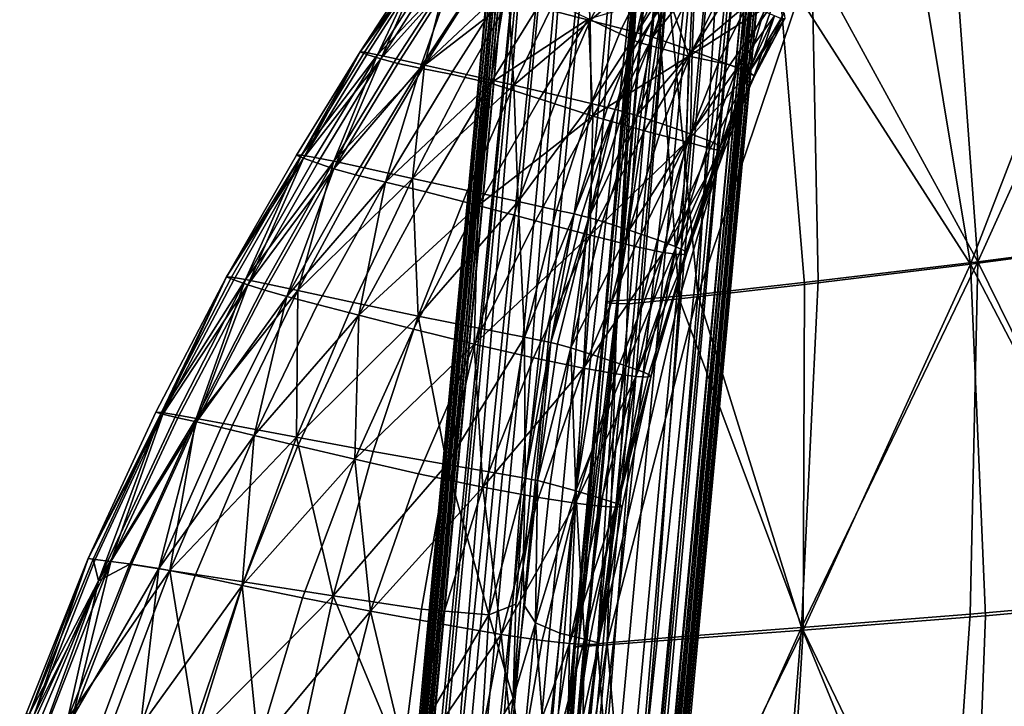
# Model space of a CAD drawing. Header units: millimetres. Extents: x -312 to 313, y -340 to 267.
# Tile 20 of 73: x -298 to -196, y 60 to 131. Entities that reach past the tile are written whole.
import ezdxf

# ---------------------------------------------------------------- set-up
doc = ezdxf.new("R2010")
doc.units = ezdxf.units.MM
doc.layers.add('Default', color=7, linetype='Continuous', true_color=0x000000)

msp = doc.modelspace()

# ---------------------------------------------------------------- linework, layer by layer
at = {"layer": 'Default', "color": 18, "true_color": 0x000000}
for points in [[(-276.027, -162.62, 418.013), (-275.738, -162.327, 424.231), (-245.712, 159.661, 407.861)], [(-276.027, -162.62, 418.013), (-245.712, 159.661, 407.861), (-246.001, 159.368, 401.644)], [(-245.422, 159.955, 414.1), (-245.712, 159.661, 407.861), (-275.738, -162.327, 424.231)], [(-245.422, 159.955, 414.1), (-275.738, -162.327, 424.231), (-275.448, -162.034, 430.469)], [(-244.315, 160.111, 419.606), (-245.422, 159.955, 414.1), (-275.448, -162.034, 430.469)], [(-244.315, 160.111, 419.606), (-275.448, -162.034, 430.469), (-274.341, -161.877, 435.977)], [(-274.341, -161.877, 435.977), (-241.574, 159.994, 423.629), (-244.315, 160.111, 419.606)], [(-274.341, -161.877, 435.977), (-271.6, -161.994, 439.999), (-241.574, 159.994, 423.629)], [(-271.6, -161.994, 439.999), (-237.342, 159.611, 426.026), (-241.574, 159.994, 423.629)], [(-271.6, -161.994, 439.999), (-267.368, -162.377, 442.397), (-237.342, 159.611, 426.026)], [(-267.368, -162.377, 442.397), (-231.761, 158.974, 426.656), (-237.342, 159.611, 426.026)], [(-276.9, -163.498, 399.052), (-246.578, 158.783, 389.229), (-246.874, 158.49, 382.683)], [(-276.9, -163.498, 399.052), (-276.604, -163.206, 405.598), (-246.578, 158.783, 389.229)], [(-276.604, -163.206, 405.598), (-276.34, -163.172, 411.819), (-246.265, 159.335, 395.423)], [(-276.604, -163.206, 405.598), (-246.265, 159.335, 395.423), (-246.578, 158.783, 389.229)], [(-246.001, 159.368, 401.644), (-246.265, 159.335, 395.423), (-276.34, -163.172, 411.819)], [(-246.001, 159.368, 401.644), (-276.34, -163.172, 411.819), (-276.027, -162.62, 418.013)], [(-267.368, -162.377, 442.397), (-261.787, -163.015, 443.025), (-231.761, 158.974, 426.656)], [(-261.787, -163.015, 443.025), (-226.258, 158.255, 425.576), (-231.761, 158.974, 426.656)], [(-277.211, -163.792, 391.828), (-276.9, -163.498, 399.052), (-246.874, 158.49, 382.683)], [(-277.211, -163.792, 391.828), (-246.874, 158.49, 382.683), (-247.185, 158.196, 375.459)], [(-276.641, -164.156, 385.267), (-277.211, -163.792, 391.828), (-247.185, 158.196, 375.459)], [(-276.641, -164.156, 385.267), (-247.185, 158.196, 375.459), (-246.615, 157.832, 368.897)], [(-246.615, 157.832, 368.897), (-274.291, -164.662, 380.708), (-276.641, -164.156, 385.267)], [(-246.615, 157.832, 368.897), (-244.265, 157.326, 364.338), (-274.291, -164.662, 380.708)], [(-261.787, -163.015, 443.025), (-256.285, -163.733, 441.945), (-226.258, 158.255, 425.576)], [(-222.265, 157.631, 422.843), (-226.258, 158.255, 425.576), (-256.285, -163.733, 441.945)], [(-222.265, 157.631, 422.843), (-256.285, -163.733, 441.945), (-252.291, -164.357, 439.214)], [(-219.908, 157.125, 418.612), (-222.265, 157.631, 422.843), (-252.291, -164.357, 439.214)], [(-244.265, 157.326, 364.338), (-270.297, -165.287, 377.976), (-274.291, -164.662, 380.708)], [(-244.265, 157.326, 364.338), (-240.271, 156.701, 361.607), (-270.297, -165.287, 377.976)], [(-264.796, -166.005, 376.895), (-270.297, -165.287, 377.976), (-240.271, 156.701, 361.607)], [(-264.796, -166.005, 376.895), (-240.271, 156.701, 361.607), (-234.769, 155.984, 360.526)], [(-219.908, 157.125, 418.612), (-252.291, -164.357, 439.214), (-249.934, -164.863, 434.983)], [(-249.934, -164.863, 434.983), (-219.316, 156.76, 413.037), (-219.908, 157.125, 418.612)], [(-249.934, -164.863, 434.983), (-249.341, -165.228, 429.406), (-219.316, 156.76, 413.037)], [(-249.341, -165.228, 429.406), (-219.605, 156.466, 406.799), (-219.316, 156.76, 413.037)], [(-259.214, -166.643, 377.525), (-264.796, -166.005, 376.895), (-234.769, 155.984, 360.526)], [(-259.214, -166.643, 377.525), (-234.769, 155.984, 360.526), (-229.188, 155.345, 361.155)], [(-250.498, -166.399, 404.536), (-220.768, 155.296, 381.619), (-220.472, 155.589, 388.166)], [(-220.472, 155.589, 388.166), (-250.209, -166.107, 410.742), (-250.498, -166.399, 404.536)], [(-249.92, -165.815, 416.95), (-250.209, -166.107, 410.742), (-220.183, 155.882, 394.373)], [(-220.472, 155.589, 388.166), (-220.183, 155.882, 394.373), (-250.209, -166.107, 410.742)], [(-249.631, -165.522, 423.168), (-249.92, -165.815, 416.95), (-219.894, 156.174, 400.58)], [(-249.92, -165.815, 416.95), (-220.183, 155.882, 394.373), (-219.894, 156.174, 400.58)], [(-249.631, -165.522, 423.168), (-219.894, 156.174, 400.58), (-219.605, 156.466, 406.799)], [(-249.341, -165.228, 429.406), (-249.631, -165.522, 423.168), (-219.605, 156.466, 406.799)], [(-229.188, 155.345, 361.155), (-254.982, -167.025, 379.922), (-259.214, -166.643, 377.525)], [(-229.188, 155.345, 361.155), (-224.955, 154.963, 363.552), (-254.982, -167.025, 379.922)], [(-224.955, 154.963, 363.552), (-252.234, -167.143, 384.274), (-254.982, -167.025, 379.922)], [(-224.955, 154.963, 363.552), (-222.208, 154.846, 367.903), (-252.234, -167.143, 384.274)], [(-222.208, 154.846, 367.903), (-251.105, -166.986, 390.765), (-252.234, -167.143, 384.274)], [(-222.208, 154.846, 367.903), (-221.079, 155.003, 374.396), (-251.105, -166.986, 390.765)], [(-221.079, 155.003, 374.396), (-250.793, -166.692, 397.99), (-251.105, -166.986, 390.765)], [(-221.079, 155.003, 374.396), (-220.768, 155.296, 381.619), (-250.793, -166.692, 397.99)], [(-250.498, -166.399, 404.536), (-250.793, -166.692, 397.99), (-220.768, 155.296, 381.619)], [(-185.128, 142.917, 413.639), (-199.554, 105.446, 417.426), (-205.217, 139.395, 417.001)], [(-181.8, 143.284, 438.302), (-201.313, 139.915, 439.2), (-198.8, 105.71, 443.98)], [(-185.128, 142.917, 413.639), (-181.868, 107.783, 414.375), (-199.554, 105.446, 417.426)], [(-181.8, 143.284, 438.302), (-198.8, 105.71, 443.98), (-180.6, 108.055, 443.626)], [(-219.433, 136.476, 419.302), (-205.217, 139.395, 417.001), (-199.554, 105.446, 417.426)], [(-215.926, 137.093, 439.225), (-198.8, 105.71, 443.98), (-201.313, 139.915, 439.2)], [(-239.343, 137.965, 698.661), (-242.926, 131.645, 697.206), (-238.815, 130.593, 697.453)], [(-239.343, 137.965, 698.661), (-238.815, 130.593, 697.453), (-235.541, 136.859, 698.964)], [(-232.492, 135.969, 699.091), (-235.541, 136.859, 698.964), (-238.815, 130.593, 697.453)], [(-219.433, 136.476, 419.302), (-216.681, 103.352, 420.109), (-229.63, 101.874, 422.153)], [(-219.433, 136.476, 419.302), (-229.63, 101.874, 422.153), (-228.209, 134.619, 420.791)], [(-215.926, 137.093, 439.225), (-227.709, 102.345, 441.238), (-215.279, 103.726, 443.471)], [(-215.926, 137.093, 439.225), (-225.744, 135.35, 437.652), (-227.709, 102.345, 441.238)], [(-219.433, 136.476, 419.302), (-199.554, 105.446, 417.426), (-216.681, 103.352, 420.109)], [(-215.926, 137.093, 439.225), (-215.279, 103.726, 443.471), (-198.8, 105.71, 443.98)], [(-262.563, 127.347, 684.862), (-257.282, 135.459, 686.043), (-256.56, 135.333, 681.74)], [(-262.563, 127.347, 684.862), (-256.885, 135.347, 689.256), (-257.282, 135.459, 686.043)], [(-262.563, 127.347, 684.862), (-262.098, 127.321, 688.053), (-256.885, 135.347, 689.256)], [(-262.563, 127.347, 684.862), (-256.56, 135.333, 681.74), (-261.856, 127.073, 680.741)], [(-260.754, 127.062, 690.622), (-256.885, 135.347, 689.256), (-262.098, 127.321, 688.053)], [(-260.411, 126.635, 676.153), (-261.856, 127.073, 680.741), (-256.56, 135.333, 681.74)], [(-260.754, 127.062, 690.622), (-255.619, 135.014, 691.806), (-256.885, 135.347, 689.256)], [(-260.411, 126.635, 676.153), (-256.56, 135.333, 681.74), (-255.065, 135.066, 676.905)], [(-232.492, 135.969, 699.091), (-238.815, 130.593, 697.453), (-235.589, 129.758, 697.539)], [(-234.095, 135.766, 426.592), (-234.261, 135.557, 424.745), (-237.208, 101.511, 426.367)], [(-234.095, 135.766, 426.592), (-237.208, 101.511, 426.367), (-237.061, 101.596, 428.216)], [(-233.883, 135.172, 423.421), (-237.208, 101.511, 426.367), (-234.261, 135.557, 424.745)], [(-233.883, 135.172, 423.421), (-236.776, 101.441, 425.036), (-237.208, 101.511, 426.367)], [(-234.095, 135.766, 426.592), (-237.061, 101.596, 428.216), (-236.017, 101.695, 431.325)], [(-233.883, 135.172, 423.421), (-235.918, 101.395, 424.064), (-236.776, 101.441, 425.036)], [(-234.095, 135.766, 426.592), (-236.017, 101.695, 431.325), (-233.07, 135.691, 429.438)], [(-230.873, 135.217, 433.757), (-233.07, 135.691, 429.438), (-236.017, 101.695, 431.325)], [(-230.873, 135.217, 433.757), (-236.017, 101.695, 431.325), (-233.76, 101.805, 436.428)], [(-233.883, 135.172, 423.421), (-233.082, 134.713, 422.463), (-235.918, 101.395, 424.064)], [(-232.492, 135.969, 699.091), (-235.589, 129.758, 697.539), (-233.98, 129.329, 697.469)], [(-232.492, 135.969, 699.091), (-233.98, 129.329, 697.469), (-230.956, 135.497, 699.048)], [(-230.177, 135.236, 698.897), (-230.956, 135.497, 699.048), (-233.98, 129.329, 697.469)], [(-230.177, 135.236, 698.897), (-233.98, 129.329, 697.469), (-233.18, 129.101, 697.294)], [(-230.873, 135.217, 433.757), (-233.76, 101.805, 436.428), (-227.709, 102.345, 441.238)], [(-230.177, 135.236, 698.897), (-233.18, 129.101, 697.294), (-232.38, 128.872, 697.07)], [(-230.177, 135.236, 698.897), (-232.38, 128.872, 697.07), (-229.396, 134.973, 698.702)], [(-230.873, 135.217, 433.757), (-227.709, 102.345, 441.238), (-225.744, 135.35, 437.652)], [(-260.754, 127.062, 690.622), (-253.733, 134.476, 694.113), (-255.619, 135.014, 691.806)], [(-260.754, 127.062, 690.622), (-258.822, 126.643, 692.88), (-253.733, 134.476, 694.113)], [(-260.411, 126.635, 676.153), (-255.065, 135.066, 676.905), (-253.144, 134.752, 672.095)], [(-260.411, 126.635, 676.153), (-253.144, 134.752, 672.095), (-258.661, 126.173, 671.563)], [(-255.895, 125.987, 694.537), (-253.733, 134.476, 694.113), (-258.822, 126.643, 692.88)], [(-256.343, 125.661, 667.378), (-258.661, 126.173, 671.563), (-253.144, 134.752, 672.095)], [(-256.343, 125.661, 667.378), (-253.144, 134.752, 672.095), (-250.663, 134.404, 667.762)], [(-256.343, 125.661, 667.378), (-250.663, 134.404, 667.762), (-247.488, 134.037, 664.359)], [(-255.895, 125.987, 694.537), (-250.999, 133.719, 695.877), (-253.733, 134.476, 694.113)], [(-231.974, 134.28, 421.715), (-235.918, 101.395, 424.064), (-233.082, 134.713, 422.463)], [(-231.974, 134.28, 421.715), (-234.789, 101.38, 423.287), (-235.918, 101.395, 424.064)], [(-231.974, 134.28, 421.715), (-229.63, 101.874, 422.153), (-234.789, 101.38, 423.287)], [(-227.999, 134.442, 697.461), (-229.396, 134.973, 698.702), (-232.38, 128.872, 697.07)], [(-227.999, 134.442, 697.461), (-232.38, 128.872, 697.07), (-230.959, 128.404, 695.837)], [(-231.974, 134.28, 421.715), (-228.209, 134.619, 420.791), (-229.63, 101.874, 422.153)], [(-227.999, 134.442, 697.461), (-230.959, 128.404, 695.837), (-228.296, 127.459, 692.634)], [(-227.999, 134.442, 697.461), (-228.296, 127.459, 692.634), (-225.365, 133.372, 694.176)], [(-256.343, 125.661, 667.378), (-247.488, 134.037, 664.359), (-253.188, 125.071, 664.005)], [(-255.895, 125.987, 694.537), (-247.192, 132.732, 696.795), (-250.999, 133.719, 695.877)], [(-249.111, 124.12, 661.669), (-253.188, 125.071, 664.005), (-247.488, 134.037, 664.359)], [(-249.111, 124.12, 661.669), (-247.488, 134.037, 664.359), (-243.6, 133.034, 662.001)], [(-230.752, 133.183, 659.87), (-233.903, 128.372, 660.486), (-238.982, 130.777, 660.806)], [(-230.752, 133.183, 659.87), (-228.634, 126.924, 660.76), (-233.903, 128.372, 660.486)], [(-230.752, 133.183, 659.87), (-225.513, 131.816, 660.077), (-228.634, 126.924, 660.76)], [(-222.612, 132.238, 689.756), (-225.365, 133.372, 694.176), (-228.296, 127.459, 692.634)], [(-255.895, 125.987, 694.537), (-251.56, 125.018, 695.306), (-247.192, 132.732, 696.795)], [(-246.693, 123.915, 695.562), (-247.192, 132.732, 696.795), (-251.56, 125.018, 695.306)], [(-249.111, 124.12, 661.669), (-243.6, 133.034, 662.001), (-238.982, 130.777, 660.806)], [(-246.693, 123.915, 695.562), (-242.926, 131.645, 697.206), (-247.192, 132.732, 696.795)], [(-219.843, 132.49, 661.594), (-228.634, 126.924, 660.76), (-225.513, 131.816, 660.077)], [(-219.843, 132.49, 661.594), (-224.395, 126.027, 662.294), (-228.634, 126.924, 660.76)], [(-222.612, 132.238, 689.756), (-228.296, 127.459, 692.634), (-225.486, 126.432, 688.354)], [(-222.612, 132.238, 689.756), (-225.486, 126.432, 688.354), (-223.626, 125.723, 683.888)], [(-219.843, 132.49, 661.594), (-222.41, 125.277, 665.757), (-224.395, 126.027, 662.294)], [(-222.612, 132.238, 689.756), (-223.626, 125.723, 683.888), (-220.855, 131.513, 685.115)], [(-219.843, 132.49, 661.594), (-218.792, 131.367, 666.136), (-222.41, 125.277, 665.757)], [(-246.693, 123.915, 695.562), (-238.815, 130.593, 697.453), (-242.926, 131.645, 697.206)], [(-219.775, 131.065, 680.361), (-220.855, 131.513, 685.115), (-223.626, 125.723, 683.888)], [(-218.718, 130.795, 670.86), (-222.41, 125.277, 665.757), (-218.792, 131.367, 666.136)], [(-249.111, 124.12, 661.669), (-238.982, 130.777, 660.806), (-244.027, 122.525, 660.595)], [(-246.693, 123.915, 695.562), (-242.166, 122.858, 695.688), (-238.815, 130.593, 697.453)], [(-238.524, 120.74, 660.389), (-244.027, 122.525, 660.595), (-238.982, 130.777, 660.806)], [(-238.699, 122.031, 695.69), (-238.815, 130.593, 697.453), (-242.166, 122.858, 695.688)], [(-238.524, 120.74, 660.389), (-238.982, 130.777, 660.806), (-233.903, 128.372, 660.486)], [(-238.699, 122.031, 695.69), (-235.589, 129.758, 697.539), (-238.815, 130.593, 697.453)], [(-219.775, 131.065, 680.361), (-223.626, 125.723, 683.888), (-222.502, 125.238, 679.325)], [(-219.775, 131.065, 680.361), (-222.502, 125.238, 679.325), (-221.897, 124.886, 674.755)], [(-218.718, 130.795, 670.86), (-221.853, 124.841, 670.22), (-222.41, 125.277, 665.757)], [(-219.775, 131.065, 680.361), (-221.897, 124.886, 674.755), (-219.054, 130.76, 675.606)], [(-218.718, 130.795, 670.86), (-221.897, 124.886, 674.755), (-221.853, 124.841, 670.22)], [(-218.718, 130.795, 670.86), (-219.054, 130.76, 675.606), (-221.897, 124.886, 674.755)], [(-238.699, 122.031, 695.69), (-233.98, 129.329, 697.469), (-235.589, 129.758, 697.539)], [(-238.699, 122.031, 695.69), (-237.013, 121.619, 695.58), (-233.98, 129.329, 697.469)], [(-236.217, 121.417, 695.394), (-233.98, 129.329, 697.469), (-237.013, 121.619, 695.58)], [(-236.217, 121.417, 695.394), (-233.18, 129.101, 697.294), (-233.98, 129.329, 697.469)], [(-236.217, 121.417, 695.394), (-232.38, 128.872, 697.07), (-233.18, 129.101, 697.294)], [(-238.524, 120.74, 660.389), (-233.903, 128.372, 660.486), (-228.634, 126.924, 660.76)], [(-236.217, 121.417, 695.394), (-235.421, 121.214, 695.165), (-232.38, 128.872, 697.07)], [(-233.997, 120.782, 693.972), (-232.38, 128.872, 697.07), (-235.421, 121.214, 695.165)], [(-233.997, 120.782, 693.972), (-230.959, 128.404, 695.837), (-232.38, 128.872, 697.07)], [(-233.997, 120.782, 693.972), (-228.296, 127.459, 692.634), (-230.959, 128.404, 695.837)], [(-262.563, 127.347, 684.862), (-268.397, 116.386, 679.723), (-269.114, 116.717, 683.671)], [(-262.563, 127.347, 684.862), (-269.114, 116.717, 683.671), (-268.619, 116.715, 686.814)], [(-262.563, 127.347, 684.862), (-268.619, 116.715, 686.814), (-262.098, 127.321, 688.053)], [(-260.754, 127.062, 690.622), (-262.098, 127.321, 688.053), (-268.619, 116.715, 686.814)], [(-260.754, 127.062, 690.622), (-268.619, 116.715, 686.814), (-267.232, 116.471, 689.361)], [(-262.563, 127.347, 684.862), (-261.856, 127.073, 680.741), (-268.397, 116.386, 679.723)], [(-260.411, 126.635, 676.153), (-268.397, 116.386, 679.723), (-261.856, 127.073, 680.741)], [(-260.754, 127.062, 690.622), (-267.232, 116.471, 689.361), (-265.275, 116.074, 691.524)], [(-260.754, 127.062, 690.622), (-265.275, 116.074, 691.524), (-258.822, 126.643, 692.88)], [(-233.997, 120.782, 693.972), (-231.319, 119.891, 690.897), (-228.296, 127.459, 692.634)], [(-228.465, 118.9, 686.794), (-228.296, 127.459, 692.634), (-231.319, 119.891, 690.897)], [(-228.465, 118.9, 686.794), (-225.486, 126.432, 688.354), (-228.296, 127.459, 692.634)], [(-260.411, 126.635, 676.153), (-266.954, 115.868, 675.357), (-268.397, 116.386, 679.723)], [(-260.411, 126.635, 676.153), (-265.275, 115.309, 670.967), (-266.954, 115.868, 675.357)], [(-255.895, 125.987, 694.537), (-258.822, 126.643, 692.88), (-265.275, 116.074, 691.524)], [(-260.411, 126.635, 676.153), (-258.661, 126.173, 671.563), (-265.275, 115.309, 670.967)], [(-256.343, 125.661, 667.378), (-265.275, 115.309, 670.967), (-258.661, 126.173, 671.563)], [(-238.524, 120.74, 660.389), (-228.634, 126.924, 660.76), (-233.193, 119.22, 660.66)], [(-228.88, 118.069, 662.076), (-233.193, 119.22, 660.66), (-228.634, 126.924, 660.76)], [(-228.88, 118.069, 662.076), (-228.634, 126.924, 660.76), (-224.395, 126.027, 662.294)], [(-228.88, 118.069, 662.076), (-224.395, 126.027, 662.294), (-222.41, 125.277, 665.757)], [(-228.465, 118.9, 686.794), (-223.626, 125.723, 683.888), (-225.486, 126.432, 688.354)], [(-255.895, 125.987, 694.537), (-265.275, 116.074, 691.524), (-262.122, 115.392, 693.012)], [(-256.343, 125.661, 667.378), (-263.04, 114.675, 666.93), (-265.275, 115.309, 670.967)], [(-256.343, 125.661, 667.378), (-259.929, 113.93, 663.628), (-263.04, 114.675, 666.93)], [(-255.895, 125.987, 694.537), (-262.122, 115.392, 693.012), (-257.144, 114.3, 693.537)], [(-256.343, 125.661, 667.378), (-253.188, 125.071, 664.005), (-259.929, 113.93, 663.628)], [(-249.111, 124.12, 661.669), (-259.929, 113.93, 663.628), (-253.188, 125.071, 664.005)], [(-255.895, 125.987, 694.537), (-257.144, 114.3, 693.537), (-251.56, 125.018, 695.306)], [(-246.693, 123.915, 695.562), (-251.56, 125.018, 695.306), (-257.144, 114.3, 693.537)], [(-228.88, 118.069, 662.076), (-222.41, 125.277, 665.757), (-226.434, 117.392, 665.309)], [(-228.465, 118.9, 686.794), (-226.512, 118.169, 682.517), (-223.626, 125.723, 683.888)], [(-225.373, 117.641, 678.156), (-223.626, 125.723, 683.888), (-226.512, 118.169, 682.517)], [(-225.31, 117.139, 669.503), (-226.434, 117.392, 665.309), (-222.41, 125.277, 665.757)], [(-225.373, 117.641, 678.156), (-222.502, 125.238, 679.325), (-223.626, 125.723, 683.888)], [(-225.373, 117.641, 678.156), (-221.897, 124.886, 674.755), (-222.502, 125.238, 679.325)], [(-225.31, 117.139, 669.503), (-222.41, 125.277, 665.757), (-221.853, 124.841, 670.22)], [(-249.111, 124.12, 661.669), (-255.763, 112.924, 661.309), (-259.929, 113.93, 663.628)], [(-249.111, 124.12, 661.669), (-250.359, 111.499, 660.215), (-255.763, 112.924, 661.309)], [(-249.111, 124.12, 661.669), (-244.027, 122.525, 660.595), (-250.359, 111.499, 660.215)], [(-225.373, 117.641, 678.156), (-224.965, 117.259, 673.802), (-221.897, 124.886, 674.755)], [(-225.31, 117.139, 669.503), (-221.853, 124.841, 670.22), (-221.897, 124.886, 674.755)], [(-225.31, 117.139, 669.503), (-221.897, 124.886, 674.755), (-224.965, 117.259, 673.802)], [(-246.693, 123.915, 695.562), (-257.144, 114.3, 693.537), (-251.474, 113.051, 693.525)], [(-246.693, 123.915, 695.562), (-251.474, 113.051, 693.525), (-246.241, 111.906, 693.399)], [(-246.693, 123.915, 695.562), (-246.241, 111.906, 693.399), (-242.166, 122.858, 695.688)], [(-238.524, 120.74, 660.389), (-250.359, 111.499, 660.215), (-244.027, 122.525, 660.595)], [(-238.699, 122.031, 695.69), (-242.166, 122.858, 695.688), (-246.241, 111.906, 693.399)], [(-238.699, 122.031, 695.69), (-246.241, 111.906, 693.399), (-242.292, 111.041, 693.221)], [(-238.699, 122.031, 695.69), (-242.292, 111.041, 693.221), (-240.473, 110.636, 693.057)], [(-238.699, 122.031, 695.69), (-240.473, 110.636, 693.057), (-237.013, 121.619, 695.58)], [(-236.217, 121.417, 695.394), (-237.013, 121.619, 695.58), (-240.473, 110.636, 693.057)], [(-236.217, 121.417, 695.394), (-240.473, 110.636, 693.057), (-239.72, 110.46, 692.887)], [(-236.217, 121.417, 695.394), (-239.72, 110.46, 692.887), (-238.967, 110.284, 692.692)], [(-236.217, 121.417, 695.394), (-238.967, 110.284, 692.692), (-235.421, 121.214, 695.165)], [(-233.997, 120.782, 693.972), (-235.421, 121.214, 695.165), (-238.967, 110.284, 692.692)], [(-238.524, 120.74, 660.389), (-244.46, 109.918, 659.97), (-250.359, 111.499, 660.215)], [(-238.524, 120.74, 660.389), (-238.812, 108.441, 660.195), (-244.46, 109.918, 659.97)], [(-233.997, 120.782, 693.972), (-238.967, 110.284, 692.692), (-237.55, 109.867, 691.593)], [(-238.524, 120.74, 660.389), (-233.193, 119.22, 660.66), (-238.812, 108.441, 660.195)], [(-233.997, 120.782, 693.972), (-237.55, 109.867, 691.593), (-234.804, 108.97, 688.709)], [(-233.997, 120.782, 693.972), (-234.804, 108.97, 688.709), (-231.319, 119.891, 690.897)], [(-228.88, 118.069, 662.076), (-238.812, 108.441, 660.195), (-233.193, 119.22, 660.66)], [(-228.465, 118.9, 686.794), (-231.319, 119.891, 690.897), (-234.804, 108.97, 688.709)], [(-228.465, 118.9, 686.794), (-234.804, 108.97, 688.709), (-231.879, 107.97, 684.844)], [(-228.465, 118.9, 686.794), (-231.879, 107.97, 684.844), (-229.93, 107.243, 680.805)], [(-228.465, 118.9, 686.794), (-229.93, 107.243, 680.805), (-226.512, 118.169, 682.517)], [(-228.88, 118.069, 662.076), (-234.165, 107.285, 661.529), (-238.812, 108.441, 660.195)], [(-228.88, 118.069, 662.076), (-231.27, 106.67, 664.616), (-234.165, 107.285, 661.529)], [(-228.88, 118.069, 662.076), (-226.434, 117.392, 665.309), (-231.27, 106.67, 664.616)], [(-225.373, 117.641, 678.156), (-226.512, 118.169, 682.517), (-229.93, 107.243, 680.805)], [(-225.31, 117.139, 669.503), (-231.27, 106.67, 664.616), (-226.434, 117.392, 665.309)], [(-225.31, 117.139, 669.503), (-229.658, 106.452, 668.6), (-231.27, 106.67, 664.616)], [(-225.373, 117.641, 678.156), (-229.93, 107.243, 680.805), (-228.93, 106.761, 676.695)], [(-225.31, 117.139, 669.503), (-228.859, 106.489, 672.627), (-229.658, 106.452, 668.6)], [(-225.373, 117.641, 678.156), (-228.93, 106.761, 676.695), (-228.859, 106.489, 672.627)], [(-225.373, 117.641, 678.156), (-228.859, 106.489, 672.627), (-224.965, 117.259, 673.802)], [(-225.31, 117.139, 669.503), (-224.965, 117.259, 673.802), (-228.859, 106.489, 672.627)], [(-276.334, 104.142, 682.603), (-269.114, 116.717, 683.671), (-268.397, 116.386, 679.723)], [(-276.334, 104.142, 682.603), (-268.619, 116.715, 686.814), (-269.114, 116.717, 683.671)], [(-276.334, 104.142, 682.603), (-275.814, 104.127, 685.642), (-268.619, 116.715, 686.814)], [(-276.334, 104.142, 682.603), (-268.397, 116.386, 679.723), (-275.607, 103.837, 678.827)], [(-274.388, 103.873, 688.104), (-268.619, 116.715, 686.814), (-275.814, 104.127, 685.642)], [(-274.128, 103.339, 674.65), (-275.607, 103.837, 678.827), (-268.397, 116.386, 679.723)], [(-274.388, 103.873, 688.104), (-267.232, 116.471, 689.361), (-268.619, 116.715, 686.814)], [(-274.388, 103.873, 688.104), (-265.275, 116.074, 691.524), (-267.232, 116.471, 689.361)], [(-274.388, 103.873, 688.104), (-272.396, 103.471, 690.149), (-265.275, 116.074, 691.524)], [(-274.128, 103.339, 674.65), (-268.397, 116.386, 679.723), (-266.954, 115.868, 675.357)], [(-274.128, 103.339, 674.65), (-266.954, 115.868, 675.357), (-265.275, 115.309, 670.967)], [(-268.968, 102.742, 691.447), (-265.275, 116.074, 691.524), (-272.396, 103.471, 690.149)], [(-268.968, 102.742, 691.447), (-262.122, 115.392, 693.012), (-265.275, 116.074, 691.524)], [(-274.128, 103.339, 674.65), (-265.275, 115.309, 670.967), (-272.399, 102.776, 670.411)], [(-270.111, 102.105, 666.475), (-272.399, 102.776, 670.411), (-265.275, 115.309, 670.967)], [(-270.111, 102.105, 666.475), (-265.275, 115.309, 670.967), (-263.04, 114.675, 666.93)], [(-268.968, 102.742, 691.447), (-257.144, 114.3, 693.537), (-262.122, 115.392, 693.012)], [(-270.111, 102.105, 666.475), (-263.04, 114.675, 666.93), (-259.929, 113.93, 663.628)], [(-270.111, 102.105, 666.475), (-259.929, 113.93, 663.628), (-266.953, 101.284, 663.205)], [(-268.968, 102.742, 691.447), (-263.233, 101.515, 691.67), (-257.144, 114.3, 693.537)], [(-262.679, 100.203, 660.855), (-266.953, 101.284, 663.205), (-259.929, 113.93, 663.628)], [(-256.555, 100.11, 691.318), (-257.144, 114.3, 693.537), (-263.233, 101.515, 691.67)], [(-262.679, 100.203, 660.855), (-259.929, 113.93, 663.628), (-255.763, 112.924, 661.309)], [(-256.555, 100.11, 691.318), (-251.474, 113.051, 693.525), (-257.144, 114.3, 693.537)], [(-262.679, 100.203, 660.855), (-255.763, 112.924, 661.309), (-250.359, 111.499, 660.215)], [(-256.555, 100.11, 691.318), (-246.241, 111.906, 693.399), (-251.474, 113.051, 693.525)], [(-256.555, 100.11, 691.318), (-250.302, 98.849, 690.894), (-246.241, 111.906, 693.399)], [(-245.598, 97.92, 690.514), (-246.241, 111.906, 693.399), (-250.302, 98.849, 690.894)], [(-245.598, 97.92, 690.514), (-242.292, 111.041, 693.221), (-246.241, 111.906, 693.399)], [(-262.679, 100.203, 660.855), (-250.359, 111.499, 660.215), (-257.034, 98.75, 659.674)], [(-250.775, 97.19, 659.308), (-257.034, 98.75, 659.674), (-250.359, 111.499, 660.215)], [(-250.775, 97.19, 659.308), (-250.359, 111.499, 660.215), (-244.46, 109.918, 659.97)], [(-245.598, 97.92, 690.514), (-240.473, 110.636, 693.057), (-242.292, 111.041, 693.221)], [(-250.775, 97.19, 659.308), (-244.46, 109.918, 659.97), (-238.812, 108.441, 660.195)], [(-245.598, 97.92, 690.514), (-243.57, 97.512, 690.292), (-240.473, 110.636, 693.057)], [(-242.877, 97.363, 690.145), (-240.473, 110.636, 693.057), (-243.57, 97.512, 690.292)], [(-242.877, 97.363, 690.145), (-239.72, 110.46, 692.887), (-240.473, 110.636, 693.057)], [(-242.877, 97.363, 690.145), (-238.967, 110.284, 692.692), (-239.72, 110.46, 692.887)], [(-242.877, 97.363, 690.145), (-242.185, 97.214, 689.992), (-238.967, 110.284, 692.692)], [(-240.803, 96.823, 689.005), (-238.967, 110.284, 692.692), (-242.185, 97.214, 689.992)], [(-240.803, 96.823, 689.005), (-237.55, 109.867, 691.593), (-238.967, 110.284, 692.692)], [(-240.803, 96.823, 689.005), (-234.804, 108.97, 688.709), (-237.55, 109.867, 691.593)], [(-240.803, 96.823, 689.005), (-238.037, 95.943, 686.35), (-234.804, 108.97, 688.709)], [(-235.12, 94.973, 682.752), (-234.804, 108.97, 688.709), (-238.037, 95.943, 686.35)], [(-235.12, 94.973, 682.752), (-231.879, 107.97, 684.844), (-234.804, 108.97, 688.709)], [(-250.775, 97.19, 659.308), (-238.812, 108.441, 660.195), (-244.656, 95.789, 659.405)], [(-239.507, 94.714, 660.61), (-244.656, 95.789, 659.405), (-238.812, 108.441, 660.195)], [(-239.507, 94.714, 660.61), (-238.812, 108.441, 660.195), (-234.165, 107.285, 661.529)], [(-235.12, 94.973, 682.752), (-229.93, 107.243, 680.805), (-231.879, 107.97, 684.844)], [(-181.388, 70.681, 415.561), (-199.554, 105.446, 417.426), (-181.868, 107.783, 414.375)], [(-181.683, 70.928, 447.53), (-180.6, 108.055, 443.626), (-198.8, 105.71, 443.98)], [(-239.507, 94.714, 660.61), (-234.165, 107.285, 661.529), (-231.27, 106.67, 664.616)], [(-235.12, 94.973, 682.752), (-233.281, 94.306, 678.931), (-229.93, 107.243, 680.805)], [(-232.523, 93.921, 675.031), (-229.93, 107.243, 680.805), (-233.281, 94.306, 678.931)], [(-232.523, 93.921, 675.031), (-228.93, 106.761, 676.695), (-229.93, 107.243, 680.805)], [(-232.523, 93.921, 675.031), (-228.859, 106.489, 672.627), (-228.93, 106.761, 676.695)], [(-239.507, 94.714, 660.61), (-231.27, 106.67, 664.616), (-236.158, 94.129, 663.563)], [(-234.106, 93.876, 667.385), (-236.158, 94.129, 663.563), (-231.27, 106.67, 664.616)], [(-234.106, 93.876, 667.385), (-231.27, 106.67, 664.616), (-229.658, 106.452, 668.6)], [(-234.106, 93.876, 667.385), (-229.658, 106.452, 668.6), (-228.859, 106.489, 672.627)], [(-234.106, 93.876, 667.385), (-228.859, 106.489, 672.627), (-232.846, 93.791, 671.195)], [(-232.523, 93.921, 675.031), (-232.846, 93.791, 671.195), (-228.859, 106.489, 672.627)], [(-217.012, 67.972, 446.726), (-199.604, 69.335, 447.772), (-198.8, 105.71, 443.98)], [(-217.012, 67.972, 446.726), (-198.8, 105.71, 443.98), (-215.279, 103.726, 443.471)], [(-181.683, 70.928, 447.53), (-198.8, 105.71, 443.98), (-199.604, 69.335, 447.772)], [(-216.84, 67.693, 421.414), (-199.554, 105.446, 417.426), (-197.996, 69.17, 418.46)], [(-216.84, 67.693, 421.414), (-216.681, 103.352, 420.109), (-199.554, 105.446, 417.426)], [(-181.388, 70.681, 415.561), (-197.996, 69.17, 418.46), (-199.554, 105.446, 417.426)], [(-276.334, 104.142, 682.603), (-282.91, 89.991, 678.193), (-283.625, 90.2, 681.788)], [(-276.334, 104.142, 682.603), (-283.625, 90.2, 681.788), (-283.05, 90.148, 684.636)], [(-276.334, 104.142, 682.603), (-283.05, 90.148, 684.636), (-275.814, 104.127, 685.642)], [(-274.388, 103.873, 688.104), (-275.814, 104.127, 685.642), (-283.05, 90.148, 684.636)], [(-274.388, 103.873, 688.104), (-283.05, 90.148, 684.636), (-281.549, 89.904, 686.93)], [(-276.334, 104.142, 682.603), (-275.607, 103.837, 678.827), (-282.91, 89.991, 678.193)], [(-274.128, 103.339, 674.65), (-282.91, 89.991, 678.193), (-275.607, 103.837, 678.827)], [(-274.388, 103.873, 688.104), (-281.549, 89.904, 686.93), (-279.487, 89.538, 688.862)], [(-274.388, 103.873, 688.104), (-279.487, 89.538, 688.862), (-272.396, 103.471, 690.149)], [(-217.012, 67.972, 446.726), (-215.279, 103.726, 443.471), (-227.709, 102.345, 441.238)], [(-274.128, 103.339, 674.65), (-281.364, 89.62, 674.161), (-282.91, 89.991, 678.193)], [(-274.128, 103.339, 674.65), (-279.45, 89.191, 670.003), (-281.364, 89.62, 674.161)], [(-268.968, 102.742, 691.447), (-272.396, 103.471, 690.149), (-279.487, 89.538, 688.862)], [(-268.968, 102.742, 691.447), (-279.487, 89.538, 688.862), (-275.722, 88.841, 689.992)], [(-274.128, 103.339, 674.65), (-272.399, 102.776, 670.411), (-279.45, 89.191, 670.003)], [(-270.111, 102.105, 666.475), (-279.45, 89.191, 670.003), (-272.399, 102.776, 670.411)], [(-268.968, 102.742, 691.447), (-275.722, 88.841, 689.992), (-269.114, 87.603, 689.883)], [(-268.968, 102.742, 691.447), (-269.114, 87.603, 689.883), (-263.233, 101.515, 691.67)], [(-216.84, 67.693, 421.414), (-229.63, 101.874, 422.153), (-216.681, 103.352, 420.109)], [(-270.111, 102.105, 666.475), (-276.913, 88.613, 666.069), (-279.45, 89.191, 670.003)], [(-270.111, 102.105, 666.475), (-273.5, 87.8, 662.712), (-276.913, 88.613, 666.069)], [(-270.111, 102.105, 666.475), (-266.953, 101.284, 663.205), (-273.5, 87.8, 662.712)], [(-240.369, 66.009, 430.03), (-239.317, 66.15, 433.224), (-236.017, 101.695, 431.325)], [(-240.369, 66.009, 430.03), (-236.017, 101.695, 431.325), (-237.061, 101.596, 428.216)], [(-237.045, 66.408, 438.589), (-236.017, 101.695, 431.325), (-239.317, 66.15, 433.224)], [(-238.064, 66.128, 425.085), (-234.789, 101.38, 423.287), (-229.63, 101.874, 422.153)], [(-238.064, 66.128, 425.085), (-229.63, 101.874, 422.153), (-232.128, 66.571, 423.821)], [(-237.045, 66.408, 438.589), (-230.595, 66.957, 443.848), (-227.709, 102.345, 441.238)], [(-237.045, 66.408, 438.589), (-227.709, 102.345, 441.238), (-233.76, 101.805, 436.428)], [(-237.045, 66.408, 438.589), (-233.76, 101.805, 436.428), (-236.017, 101.695, 431.325)], [(-216.84, 67.693, 421.414), (-232.128, 66.571, 423.821), (-229.63, 101.874, 422.153)], [(-217.012, 67.972, 446.726), (-227.709, 102.345, 441.238), (-230.595, 66.957, 443.848)], [(-262.679, 100.203, 660.855), (-273.5, 87.8, 662.712), (-266.953, 101.284, 663.205)], [(-256.555, 100.11, 691.318), (-263.233, 101.515, 691.67), (-269.114, 87.603, 689.883)], [(-240.369, 66.009, 430.03), (-237.208, 101.511, 426.367), (-240.514, 65.96, 428.179)], [(-240.066, 65.975, 426.849), (-240.514, 65.96, 428.179), (-237.208, 101.511, 426.367)], [(-240.369, 66.009, 430.03), (-237.061, 101.596, 428.216), (-237.208, 101.511, 426.367)], [(-240.066, 65.975, 426.849), (-237.208, 101.511, 426.367), (-236.776, 101.441, 425.036)], [(-240.066, 65.975, 426.849), (-236.776, 101.441, 425.036), (-235.918, 101.395, 424.064)], [(-240.066, 65.975, 426.849), (-235.918, 101.395, 424.064), (-239.194, 66.038, 425.871)], [(-238.064, 66.128, 425.085), (-239.194, 66.038, 425.871), (-235.918, 101.395, 424.064)], [(-238.064, 66.128, 425.085), (-235.918, 101.395, 424.064), (-234.789, 101.38, 423.287)], [(-262.679, 100.203, 660.855), (-268.976, 86.716, 660.244), (-273.5, 87.8, 662.712)], [(-256.555, 100.11, 691.318), (-269.114, 87.603, 689.883), (-261.224, 86.147, 689.168)], [(-262.679, 100.203, 660.855), (-263.109, 85.326, 658.974), (-268.976, 86.716, 660.244)], [(-262.679, 100.203, 660.855), (-257.034, 98.75, 659.674), (-263.109, 85.326, 658.974)], [(-256.555, 100.11, 691.318), (-261.224, 86.147, 689.168), (-253.614, 84.797, 688.484)], [(-256.555, 100.11, 691.318), (-253.614, 84.797, 688.484), (-250.302, 98.849, 690.894)], [(-250.775, 97.19, 659.308), (-263.109, 85.326, 658.974), (-257.034, 98.75, 659.674)], [(-245.598, 97.92, 690.514), (-250.302, 98.849, 690.894), (-253.614, 84.797, 688.484)], [(-245.598, 97.92, 690.514), (-253.614, 84.797, 688.484), (-247.853, 83.796, 687.947)], [(-245.598, 97.92, 690.514), (-247.853, 83.796, 687.947), (-245.509, 83.381, 687.678)], [(-245.598, 97.92, 690.514), (-245.509, 83.381, 687.678), (-243.57, 97.512, 690.292)], [(-250.775, 97.19, 659.308), (-256.536, 83.84, 658.479), (-263.109, 85.326, 658.974)], [(-250.775, 97.19, 659.308), (-249.889, 82.466, 658.335), (-256.536, 83.84, 658.479)], [(-250.775, 97.19, 659.308), (-244.656, 95.789, 659.405), (-249.889, 82.466, 658.335)], [(-242.877, 97.363, 690.145), (-243.57, 97.512, 690.292), (-245.509, 83.381, 687.678)], [(-242.877, 97.363, 690.145), (-245.509, 83.381, 687.678), (-244.875, 83.258, 687.542)], [(-242.877, 97.363, 690.145), (-244.875, 83.258, 687.542), (-244.239, 83.137, 687.407)], [(-242.877, 97.363, 690.145), (-244.239, 83.137, 687.407), (-242.185, 97.214, 689.992)], [(-240.803, 96.823, 689.005), (-242.185, 97.214, 689.992), (-244.239, 83.137, 687.407)], [(-240.803, 96.823, 689.005), (-244.239, 83.137, 687.407), (-242.939, 82.806, 686.513)], [(-240.803, 96.823, 689.005), (-242.939, 82.806, 686.513), (-240.307, 82.059, 684.101)], [(-240.803, 96.823, 689.005), (-240.307, 82.059, 684.101), (-238.037, 95.943, 686.35)], [(-239.507, 94.714, 660.61), (-249.889, 82.466, 658.335), (-244.656, 95.789, 659.405)], [(-235.12, 94.973, 682.752), (-238.037, 95.943, 686.35), (-240.307, 82.059, 684.101)], [(-239.507, 94.714, 660.61), (-244.158, 81.388, 659.277), (-249.889, 82.466, 658.335)], [(-239.507, 94.714, 660.61), (-240.333, 80.787, 662.039), (-244.158, 81.388, 659.277)], [(-239.507, 94.714, 660.61), (-236.158, 94.129, 663.563), (-240.333, 80.787, 662.039)], [(-235.12, 94.973, 682.752), (-240.307, 82.059, 684.101), (-237.574, 81.246, 680.76)], [(-235.12, 94.973, 682.752), (-237.574, 81.246, 680.76), (-235.965, 80.722, 677.078)], [(-235.12, 94.973, 682.752), (-235.965, 80.722, 677.078), (-233.281, 94.306, 678.931)], [(-234.106, 93.876, 667.385), (-240.333, 80.787, 662.039), (-236.158, 94.129, 663.563)], [(-234.106, 93.876, 667.385), (-237.862, 80.504, 665.732), (-240.333, 80.787, 662.039)], [(-234.106, 93.876, 667.385), (-236.19, 80.383, 669.468), (-237.862, 80.504, 665.732)], [(-232.523, 93.921, 675.031), (-235.498, 80.447, 673.248), (-236.19, 80.383, 669.468)], [(-232.523, 93.921, 675.031), (-236.19, 80.383, 669.468), (-232.846, 93.791, 671.195)], [(-234.106, 93.876, 667.385), (-232.846, 93.791, 671.195), (-236.19, 80.383, 669.468)], [(-232.523, 93.921, 675.031), (-233.281, 94.306, 678.931), (-235.965, 80.722, 677.078)], [(-232.523, 93.921, 675.031), (-235.965, 80.722, 677.078), (-235.498, 80.447, 673.248)], [(-290.634, 75.1, 681.254), (-283.625, 90.2, 681.788), (-282.91, 89.991, 678.193)], [(-290.634, 75.1, 681.254), (-283.05, 90.148, 684.636), (-283.625, 90.2, 681.788)], [(-290.634, 75.1, 681.254), (-290.093, 75.029, 683.848), (-283.05, 90.148, 684.636)], [(-290.634, 75.1, 681.254), (-282.91, 89.991, 678.193), (-289.905, 74.99, 677.827)], [(-289.563, 72.797, 685.913), (-283.05, 90.148, 684.636), (-290.093, 75.029, 683.848)], [(-288.286, 74.769, 673.884), (-289.905, 74.99, 677.827), (-282.91, 89.991, 678.193)], [(-289.563, 72.797, 685.913), (-281.549, 89.904, 686.93), (-283.05, 90.148, 684.636)], [(-289.563, 72.797, 685.913), (-279.487, 89.538, 688.862), (-281.549, 89.904, 686.93)], [(-289.563, 72.797, 685.913), (-286.335, 74.498, 687.826), (-279.487, 89.538, 688.862)], [(-288.286, 74.769, 673.884), (-282.91, 89.991, 678.193), (-281.364, 89.62, 674.161)], [(-288.286, 74.769, 673.884), (-281.364, 89.62, 674.161), (-279.45, 89.191, 670.003)], [(-282.193, 73.87, 688.723), (-279.487, 89.538, 688.862), (-286.335, 74.498, 687.826)], [(-282.193, 73.87, 688.723), (-275.722, 88.841, 689.992), (-279.487, 89.538, 688.862)], [(-288.286, 74.769, 673.884), (-279.45, 89.191, 670.003), (-286.154, 74.507, 669.741)], [(-283.316, 74.074, 665.746), (-286.154, 74.507, 669.741), (-279.45, 89.191, 670.003)], [(-283.316, 74.074, 665.746), (-279.45, 89.191, 670.003), (-276.913, 88.613, 666.069)], [(-283.316, 74.074, 665.746), (-276.913, 88.613, 666.069), (-273.5, 87.8, 662.712)], [(-282.193, 73.87, 688.723), (-269.114, 87.603, 689.883), (-275.722, 88.841, 689.992)], [(-283.316, 74.074, 665.746), (-273.5, 87.8, 662.712), (-279.583, 73.337, 662.248)], [(-282.193, 73.87, 688.723), (-274.59, 72.693, 688.235), (-269.114, 87.603, 689.883)], [(-274.718, 72.321, 659.6), (-279.583, 73.337, 662.248), (-273.5, 87.8, 662.712)], [(-274.718, 72.321, 659.6), (-273.5, 87.8, 662.712), (-268.976, 86.716, 660.244)], [(-265.334, 71.26, 687.122), (-269.114, 87.603, 689.883), (-274.59, 72.693, 688.235)], [(-265.334, 71.26, 687.122), (-261.224, 86.147, 689.168), (-269.114, 87.603, 689.883)], [(-274.718, 72.321, 659.6), (-268.976, 86.716, 660.244), (-263.109, 85.326, 658.974)], [(-265.334, 71.26, 687.122), (-253.614, 84.797, 688.484), (-261.224, 86.147, 689.168)], [(-274.718, 72.321, 659.6), (-263.109, 85.326, 658.974), (-268.487, 71.053, 658.156)], [(-261.476, 69.677, 657.454), (-268.487, 71.053, 658.156), (-263.109, 85.326, 658.974)], [(-265.334, 71.26, 687.122), (-256.232, 69.859, 686.144), (-253.614, 84.797, 688.484)], [(-261.476, 69.677, 657.454), (-263.109, 85.326, 658.974), (-256.536, 83.84, 658.479)], [(-249.288, 69.297, 685.508), (-253.614, 84.797, 688.484), (-256.232, 69.859, 686.144)], [(-249.288, 69.297, 685.508), (-247.853, 83.796, 687.947), (-253.614, 84.797, 688.484)], [(-261.476, 69.677, 657.454), (-256.536, 83.84, 658.479), (-249.889, 82.466, 658.335)], [(-249.288, 69.297, 685.508), (-245.509, 83.381, 687.678), (-247.853, 83.796, 687.947)], [(-249.288, 69.297, 685.508), (-246.5, 70.377, 685.421), (-245.509, 83.381, 687.678)], [(-245.712, 74.253, 685.992), (-245.509, 83.381, 687.678), (-246.5, 70.377, 685.421)], [(-245.712, 74.253, 685.992), (-244.875, 83.258, 687.542), (-245.509, 83.381, 687.678)], [(-261.476, 69.677, 657.454), (-249.889, 82.466, 658.335), (-254.274, 68.34, 657.033)], [(-247.994, 67.253, 657.688), (-254.274, 68.34, 657.033), (-249.889, 82.466, 658.335)], [(-247.994, 67.253, 657.688), (-249.889, 82.466, 658.335), (-244.158, 81.388, 659.277)], [(-245.712, 74.253, 685.992), (-244.239, 83.137, 687.407), (-244.875, 83.258, 687.542)], [(-245.712, 74.253, 685.992), (-245.603, 70.222, 685.221), (-244.239, 83.137, 687.407)], [(-244.45, 68.46, 684.16), (-244.239, 83.137, 687.407), (-245.603, 70.222, 685.221)], [(-244.45, 68.46, 684.16), (-242.939, 82.806, 686.513), (-244.239, 83.137, 687.407)], [(-244.45, 68.46, 684.16), (-240.307, 82.059, 684.101), (-242.939, 82.806, 686.513)], [(-247.994, 67.253, 657.688), (-244.158, 81.388, 659.277), (-240.333, 80.787, 662.039)], [(-244.45, 68.46, 684.16), (-241.948, 67.385, 681.879), (-240.307, 82.059, 684.101)], [(-239.392, 66.776, 678.762), (-240.307, 82.059, 684.101), (-241.948, 67.385, 681.879)], [(-239.392, 66.776, 678.762), (-237.574, 81.246, 680.76), (-240.307, 82.059, 684.101)], [(-247.994, 67.253, 657.688), (-240.333, 80.787, 662.039), (-243.751, 66.633, 660.216)], [(-240.939, 66.335, 663.779), (-243.751, 66.633, 660.216), (-240.333, 80.787, 662.039)], [(-240.939, 66.335, 663.779), (-240.333, 80.787, 662.039), (-237.862, 80.504, 665.732)], [(-240.939, 66.335, 663.779), (-237.862, 80.504, 665.732), (-236.19, 80.383, 669.468)], [(-240.939, 66.335, 663.779), (-236.19, 80.383, 669.468), (-238.95, 66.214, 667.537)], [(-239.392, 66.776, 678.762), (-235.965, 80.722, 677.078), (-237.574, 81.246, 680.76)], [(-239.392, 66.776, 678.762), (-238.074, 66.417, 675.19), (-235.965, 80.722, 677.078)], [(-237.944, 66.249, 671.378), (-238.95, 66.214, 667.537), (-236.19, 80.383, 669.468)], [(-237.944, 66.249, 671.378), (-235.965, 80.722, 677.078), (-238.074, 66.417, 675.19)], [(-237.944, 66.249, 671.378), (-235.498, 80.447, 673.248), (-235.965, 80.722, 677.078)], [(-237.944, 66.249, 671.378), (-236.19, 80.383, 669.468), (-235.498, 80.447, 673.248)], [(-290.634, 75.1, 681.254), (-296.195, 58.981, 677.734), (-297.009, 59.055, 681.031)], [(-290.634, 75.1, 681.254), (-297.009, 59.055, 681.031), (-296.712, 59.015, 683.332)], [(-290.634, 75.1, 681.254), (-296.712, 59.015, 683.332), (-290.093, 75.029, 683.848)], [(-289.563, 72.797, 685.913), (-290.093, 75.029, 683.848), (-296.712, 59.015, 683.332)], [(-290.634, 75.1, 681.254), (-289.905, 74.99, 677.827), (-296.195, 58.981, 677.734)], [(-288.286, 74.769, 673.884), (-296.195, 58.981, 677.734), (-289.905, 74.99, 677.827)], [(-288.286, 74.769, 673.884), (-294.521, 58.84, 673.81), (-296.195, 58.981, 677.734)], [(-288.286, 74.769, 673.884), (-292.239, 58.679, 669.625), (-294.521, 58.84, 673.81)], [(-289.563, 72.797, 685.913), (-292.728, 58.573, 687.206), (-286.335, 74.498, 687.826)], [(-282.193, 73.87, 688.723), (-286.335, 74.498, 687.826), (-292.728, 58.573, 687.206)], [(-288.286, 74.769, 673.884), (-286.154, 74.507, 669.741), (-292.239, 58.679, 669.625)], [(-283.316, 74.074, 665.746), (-292.239, 58.679, 669.625), (-286.154, 74.507, 669.741)], [(-245.712, 74.253, 685.992), (-246.5, 70.377, 685.421), (-246.75, 60.64, 683.727)], [(-245.712, 74.253, 685.992), (-246.75, 60.64, 683.727), (-245.603, 70.222, 685.221)], [(-282.193, 73.87, 688.723), (-292.728, 58.573, 687.206), (-288.188, 58.011, 687.716)], [(-283.316, 74.074, 665.746), (-289.19, 58.363, 665.541), (-292.239, 58.679, 669.625)], [(-283.316, 74.074, 665.746), (-285.217, 57.754, 661.913), (-289.19, 58.363, 665.541)], [(-282.193, 73.87, 688.723), (-288.188, 58.011, 687.716), (-279.462, 56.918, 686.782)], [(-283.316, 74.074, 665.746), (-279.583, 73.337, 662.248), (-285.217, 57.754, 661.913)], [(-274.718, 72.321, 659.6), (-285.217, 57.754, 661.913), (-279.583, 73.337, 662.248)], [(-282.193, 73.87, 688.723), (-279.462, 56.918, 686.782), (-274.59, 72.693, 688.235)], [(-289.563, 72.797, 685.913), (-296.53, 57.57, 684.756), (-297.691, 53.429, 685.428)], [(-289.563, 72.797, 685.913), (-297.691, 53.429, 685.428), (-295.192, 57.436, 686.145)], [(-289.563, 72.797, 685.913), (-296.712, 59.015, 683.332), (-296.53, 57.57, 684.756)], [(-289.563, 72.797, 685.913), (-295.192, 57.436, 686.145), (-292.728, 58.573, 687.206)], [(-274.718, 72.321, 659.6), (-279.962, 56.877, 659.051), (-285.217, 57.754, 661.913)], [(-274.718, 72.321, 659.6), (-273.063, 55.755, 657.258), (-279.962, 56.877, 659.051)], [(-265.334, 71.26, 687.122), (-274.59, 72.693, 688.235), (-279.462, 56.918, 686.782)], [(-274.718, 72.321, 659.6), (-268.487, 71.053, 658.156), (-273.063, 55.755, 657.258)], [(-265.334, 71.26, 687.122), (-279.462, 56.918, 686.782), (-268.741, 55.544, 685.221)], [(-265.334, 71.26, 687.122), (-268.741, 55.544, 685.221), (-258.216, 54.142, 683.852)], [(-265.334, 71.26, 687.122), (-258.216, 54.142, 683.852), (-256.232, 69.859, 686.144)], [(-261.476, 69.677, 657.454), (-273.063, 55.755, 657.258), (-268.487, 71.053, 658.156)], [(-249.288, 69.297, 685.508), (-246.75, 60.64, 683.727), (-246.5, 70.377, 685.421)], [(-244.45, 68.46, 684.16), (-245.603, 70.222, 685.221), (-246.75, 60.64, 683.727)], [(-181.683, 70.928, 447.53), (-199.604, 69.335, 447.772), (-202.165, 31.861, 450.689)], [(-181.683, 70.928, 447.53), (-202.165, 31.861, 450.689), (-183.972, 32.837, 450.351)], [(-181.388, 70.681, 415.561), (-199.419, 31.664, 419.972), (-197.996, 69.17, 418.46)], [(-181.388, 70.681, 415.561), (-182.92, 32.549, 417.086), (-199.419, 31.664, 419.972)], [(-261.476, 69.677, 657.454), (-265.331, 54.514, 656.201), (-273.063, 55.755, 657.258)], [(-261.476, 69.677, 657.454), (-257.577, 53.275, 655.545), (-265.331, 54.514, 656.201)], [(-261.476, 69.677, 657.454), (-254.274, 68.34, 657.033), (-257.577, 53.275, 655.545)], [(-249.288, 69.297, 685.508), (-256.232, 69.859, 686.144), (-258.216, 54.142, 683.852)], [(-249.288, 69.297, 685.508), (-258.216, 54.142, 683.852), (-250.135, 55.058, 683.184)], [(-249.288, 69.297, 685.508), (-250.135, 55.058, 683.184), (-246.75, 60.64, 683.727)], [(-217.012, 67.972, 446.726), (-202.165, 31.861, 450.689), (-199.604, 69.335, 447.772)], [(-216.84, 67.693, 421.414), (-197.996, 69.17, 418.46), (-199.419, 31.664, 419.972)], [(-247.994, 67.253, 657.688), (-257.577, 53.275, 655.545), (-254.274, 68.34, 657.033)], [(-244.45, 68.46, 684.16), (-246.75, 60.64, 683.727), (-245.826, 54.426, 681.989)], [(-244.45, 68.46, 684.16), (-245.826, 54.426, 681.989), (-243.293, 51.991, 679.599)], [(-244.45, 68.46, 684.16), (-243.293, 51.991, 679.599), (-241.948, 67.385, 681.879)], [(-247.994, 67.253, 657.688), (-250.891, 52.252, 655.997), (-257.577, 53.275, 655.545)], [(-247.994, 67.253, 657.688), (-246.368, 51.66, 658.265), (-250.891, 52.252, 655.997)], [(-247.994, 67.253, 657.688), (-243.751, 66.633, 660.216), (-246.368, 51.66, 658.265)], [(-239.392, 66.776, 678.762), (-241.948, 67.385, 681.879), (-243.293, 51.991, 679.599)], [(-216.84, 67.693, 421.414), (-219.078, 30.721, 423.082), (-235.32, 29.981, 425.672)], [(-216.84, 67.693, 421.414), (-235.32, 29.981, 425.672), (-232.128, 66.571, 423.821)], [(-217.012, 67.972, 446.726), (-230.595, 66.957, 443.848), (-233.956, 30.379, 445.911)], [(-217.012, 67.972, 446.726), (-233.956, 30.379, 445.911), (-219.997, 31.018, 449.259)], [(-217.012, 67.972, 446.726), (-219.997, 31.018, 449.259), (-202.165, 31.861, 450.689)], [(-216.84, 67.693, 421.414), (-199.419, 31.664, 419.972), (-219.078, 30.721, 423.082)], [(-240.939, 66.335, 663.779), (-246.368, 51.66, 658.265), (-243.751, 66.633, 660.216)], [(-240.939, 66.335, 663.779), (-243.349, 51.366, 661.659), (-246.368, 51.66, 658.265)], [(-240.939, 66.335, 663.779), (-241.184, 51.239, 665.492), (-243.349, 51.366, 661.659)], [(-239.392, 66.776, 678.762), (-243.293, 51.991, 679.599), (-240.725, 51.55, 676.645)], [(-237.045, 66.408, 438.589), (-239.317, 66.15, 433.224), (-242.797, 29.832, 435.131)], [(-237.045, 66.408, 438.589), (-242.797, 29.832, 435.131), (-240.528, 30.019, 440.495)], [(-240.369, 66.009, 430.03), (-242.797, 29.832, 435.131), (-239.317, 66.15, 433.224)], [(-238.064, 66.128, 425.085), (-242.691, 29.664, 427.783), (-239.194, 66.038, 425.871)], [(-238.064, 66.128, 425.085), (-241.568, 29.703, 426.996), (-242.691, 29.664, 427.783)], [(-238.064, 66.128, 425.085), (-235.32, 29.981, 425.672), (-241.568, 29.703, 426.996)], [(-240.939, 66.335, 663.779), (-238.95, 66.214, 667.537), (-241.184, 51.239, 665.492)], [(-237.944, 66.249, 671.378), (-239.942, 51.237, 669.449), (-241.184, 51.239, 665.492)], [(-237.944, 66.249, 671.378), (-241.184, 51.239, 665.492), (-238.95, 66.214, 667.537)], [(-239.392, 66.776, 678.762), (-240.725, 51.55, 676.645), (-239.699, 51.319, 673.215)], [(-237.045, 66.408, 438.589), (-240.528, 30.019, 440.495), (-233.956, 30.379, 445.911)], [(-237.944, 66.249, 671.378), (-239.699, 51.319, 673.215), (-239.942, 51.237, 669.449)], [(-239.392, 66.776, 678.762), (-239.699, 51.319, 673.215), (-238.074, 66.417, 675.19)], [(-237.944, 66.249, 671.378), (-238.074, 66.417, 675.19), (-239.699, 51.319, 673.215)], [(-238.064, 66.128, 425.085), (-232.128, 66.571, 423.821), (-235.32, 29.981, 425.672)], [(-237.045, 66.408, 438.589), (-233.956, 30.379, 445.911), (-230.595, 66.957, 443.848)], [(-240.369, 66.009, 430.03), (-244, 29.656, 430.087), (-243.85, 29.714, 431.936)], [(-240.369, 66.009, 430.03), (-240.514, 65.96, 428.179), (-244, 29.656, 430.087)], [(-240.066, 65.975, 426.849), (-243.557, 29.644, 428.758), (-244, 29.656, 430.087)], [(-240.066, 65.975, 426.849), (-244, 29.656, 430.087), (-240.514, 65.96, 428.179)], [(-240.369, 66.009, 430.03), (-243.85, 29.714, 431.936), (-242.797, 29.832, 435.131)], [(-240.066, 65.975, 426.849), (-242.691, 29.664, 427.783), (-243.557, 29.644, 428.758)], [(-240.066, 65.975, 426.849), (-239.194, 66.038, 425.871), (-242.691, 29.664, 427.783)], [(-249.301, 39.113, 680.15), (-246.75, 60.64, 683.727), (-250.135, 55.058, 683.184)], [(-249.301, 39.113, 680.15), (-245.826, 54.426, 681.989), (-246.75, 60.64, 683.727)]]:
    msp.add_3dface(points, dxfattribs=at)

doc.saveas('drawing.dxf')
